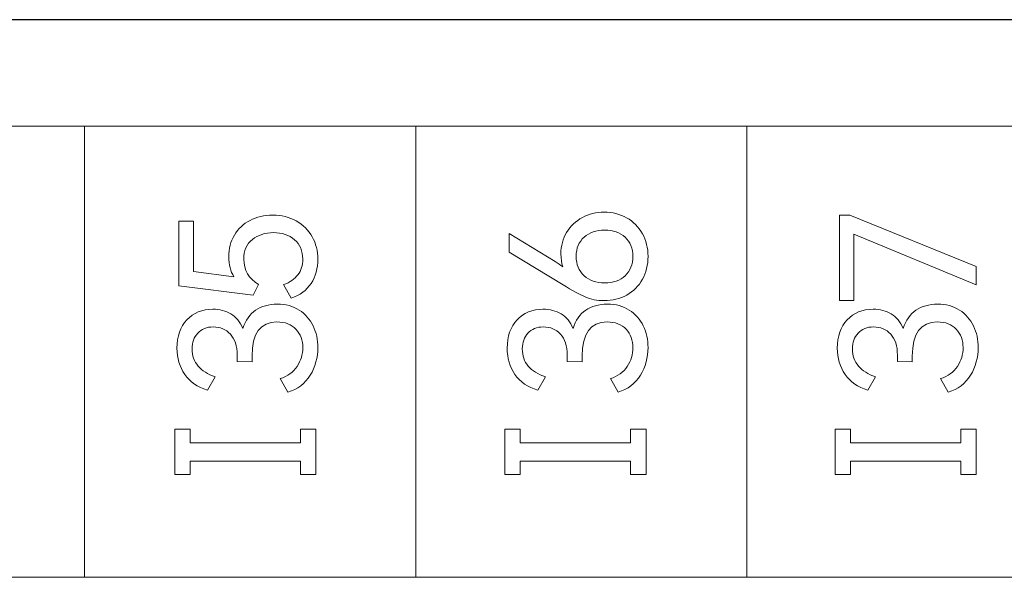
# Model space of a CAD drawing. Header units: millimetres. Extents: x 0 to 427, y 0 to 299.
# Tile 28 of 37: x 145 to 157, y 158 to 165. Entities that reach past the tile are written whole.
import ezdxf

# ---------------------------------------------------------------- set-up
doc = ezdxf.new("R2010")
doc.units = ezdxf.units.MM
doc.header["$LTSCALE"] = 23.1
doc.header["$MEASUREMENT"] = 0
doc.header["$PDSIZE"] = -5
doc.layers.add('IQC尺寸', color=3, linetype='Continuous', lineweight=18)
doc.layers.add('Layer0000', color=7, linetype='Continuous', lineweight=25)
doc.layers.add('layer 1', color=7, linetype='Continuous')
doc.dimstyles.new('+-0.05', dxfattribs={"dimtxt": 2, "dimasz": 2, "dimexe": 1.25, "dimexo": 0.625, "dimtad": 1, "dimdsep": 46, "dimtxsty": 'Standard', "dimcen": 1.5, "dimdle": 4, "dimadec": 0, "dimazin": 0, "dimtol": 1, "dimtp": 0.05, "dimtm": 0.05, "dimtfac": 1, "dimtmove": 0, "dimatfit": 3, "dimfxl": 1, "dimtolj": 1, "dimarcsym": 0})

# ---------------------------------------------------------------- blocks, each defined once
blk = doc.blocks.new('*D34')
at = {"layer": 'Defpoints', "color": 0}
for p in [(195.984, 164.078), (89.983, 110.187), (195.984, 91.102)]:
    blk.add_point(p, dxfattribs=at)
at = {"layer": 'IQC尺寸', "color": 0, "lineweight": -2}
for p, q in [((195.984, 163.453), (195.984, 89.852)), ((89.983, 109.562), (89.983, 89.852)), ((91.983, 91.102), (193.984, 91.102))]:
    blk.add_line(p, q, dxfattribs=at)
at = {"layer": 'IQC尺寸', "color": 0}
for points in [[(91.983, 91.435), (91.983, 90.768), (89.983, 91.102)], [(193.984, 90.768), (193.984, 91.435), (195.984, 91.102)]]:
    blk.add_solid(points, dxfattribs=at)
at = {"layer": 'IQC尺寸', "color": 0, "insert": (142.984, 92.757), "char_height": 2, "attachment_point": 5}
blk.add_mtext('\\A1;106%%p0.2', dxfattribs=at)

msp = doc.modelspace()

# ---------------------------------------------------------------- linework, layer by layer
at = {"layer": 'layer 1', "lineweight": 9}
for points, knots in [([(162.058, 163.87), (162.058, 163.87), (157.987, 163.87), (157.987, 163.87), (157.987, 163.87), (157.987, 163.87), (153.917, 163.87), (153.917, 163.87), (153.917, 163.87), (153.917, 163.87), (149.847, 163.87), (149.847, 163.87), (149.847, 163.87), (149.847, 163.87), (145.776, 163.87), (145.776, 163.87), (145.776, 163.87), (145.776, 163.87), (141.706, 163.87), (141.706, 163.87), (141.706, 163.87), (141.706, 163.87), (137.636, 163.87), (137.636, 163.87), (137.636, 163.87), (137.636, 163.87), (133.565, 163.87), (133.565, 163.87), (133.565, 163.87), (133.565, 163.87), (129.495, 163.87), (129.495, 163.87), (129.495, 163.87), (129.495, 163.87), (125.425, 163.87), (125.425, 163.87)], [0, 0, 0, 0, 0.111111, 0.111111, 0.111111, 0.111111, 0.222222, 0.222222, 0.222222, 0.222222, 0.333333, 0.333333, 0.333333, 0.333333, 0.444444, 0.444444, 0.444444, 0.444444, 0.555556, 0.555556, 0.555556, 0.555556, 0.666667, 0.666667, 0.666667, 0.666667, 0.777778, 0.777778, 0.777778, 0.777778, 0.888889, 0.888889, 0.888889, 0.888889, 1, 1, 1, 1]), ([(147.549, 162.266), (147.549, 162.365), (147.572, 162.454), (147.619, 162.532), (147.619, 162.532), (147.665, 162.61), (147.729, 162.67), (147.811, 162.713), (147.811, 162.713), (147.893, 162.756), (147.986, 162.777), (148.09, 162.777), (148.09, 162.777), (148.198, 162.777), (148.295, 162.754), (148.379, 162.706), (148.379, 162.706), (148.463, 162.659), (148.528, 162.594), (148.575, 162.511), (148.575, 162.511), (148.621, 162.429), (148.645, 162.337), (148.645, 162.236), (148.645, 162.236), (148.645, 162.125), (148.617, 162.026), (148.561, 161.939), (148.561, 161.939), (148.505, 161.853), (148.424, 161.793), (148.317, 161.759), (148.317, 161.759), (148.317, 161.759), (148.223, 161.924), (148.223, 161.924), (148.223, 161.924), (148.301, 161.952), (148.36, 161.992), (148.399, 162.045), (148.399, 162.045), (148.439, 162.098), (148.459, 162.161), (148.459, 162.236), (148.459, 162.236), (148.459, 162.337), (148.425, 162.417), (148.358, 162.475), (148.358, 162.475), (148.291, 162.533), (148.204, 162.562), (148.099, 162.562), (148.099, 162.562), (147.996, 162.562), (147.91, 162.534), (147.84, 162.478), (147.84, 162.478), (147.769, 162.422), (147.734, 162.342), (147.734, 162.236), (147.734, 162.236), (147.734, 162.103), (147.795, 161.999), (147.915, 161.924), (147.915, 161.924), (147.915, 161.924), (147.849, 161.794), (147.849, 161.794), (147.849, 161.794), (147.849, 161.794), (146.936, 161.908), (146.936, 161.908), (146.936, 161.908), (146.936, 161.908), (146.936, 162.702), (146.936, 162.702), (146.936, 162.702), (146.936, 162.702), (147.115, 162.702), (147.115, 162.702), (147.115, 162.702), (147.115, 162.702), (147.115, 162.087), (147.115, 162.087), (147.115, 162.087), (147.115, 162.087), (147.613, 162.021), (147.613, 162.021), (147.613, 162.021), (147.57, 162.088), (147.549, 162.17), (147.549, 162.266)], [0, 0, 0, 0, 0.043478, 0.043478, 0.043478, 0.043478, 0.086957, 0.086957, 0.086957, 0.086957, 0.130435, 0.130435, 0.130435, 0.130435, 0.173913, 0.173913, 0.173913, 0.173913, 0.217391, 0.217391, 0.217391, 0.217391, 0.26087, 0.26087, 0.26087, 0.26087, 0.304348, 0.304348, 0.304348, 0.304348, 0.347826, 0.347826, 0.347826, 0.347826, 0.391304, 0.391304, 0.391304, 0.391304, 0.434783, 0.434783, 0.434783, 0.434783, 0.478261, 0.478261, 0.478261, 0.478261, 0.521739, 0.521739, 0.521739, 0.521739, 0.565217, 0.565217, 0.565217, 0.565217, 0.608696, 0.608696, 0.608696, 0.608696, 0.652174, 0.652174, 0.652174, 0.652174, 0.695652, 0.695652, 0.695652, 0.695652, 0.73913, 0.73913, 0.73913, 0.73913, 0.782609, 0.782609, 0.782609, 0.782609, 0.826087, 0.826087, 0.826087, 0.826087, 0.869565, 0.869565, 0.869565, 0.869565, 0.913043, 0.913043, 0.913043, 0.913043, 0.956522, 0.956522, 0.956522, 0.956522, 1, 1, 1, 1]), ([(151.631, 162.3), (151.631, 162.4), (151.655, 162.488), (151.702, 162.566), (151.702, 162.566), (151.75, 162.644), (151.814, 162.705), (151.895, 162.749), (151.895, 162.749), (151.976, 162.792), (152.065, 162.814), (152.163, 162.814), (152.163, 162.814), (152.264, 162.814), (152.356, 162.791), (152.438, 162.744), (152.438, 162.744), (152.521, 162.698), (152.586, 162.633), (152.632, 162.549), (152.632, 162.549), (152.679, 162.466), (152.702, 162.373), (152.702, 162.271), (152.702, 162.271), (152.702, 162.165), (152.679, 162.071), (152.633, 161.989), (152.633, 161.989), (152.588, 161.906), (152.523, 161.842), (152.441, 161.796), (152.441, 161.796), (152.358, 161.75), (152.264, 161.727), (152.159, 161.727), (152.159, 161.727), (152.076, 161.727), (152, 161.742), (151.931, 161.772), (151.931, 161.772), (151.861, 161.802), (151.77, 161.851), (151.657, 161.92), (151.657, 161.92), (151.657, 161.92), (150.996, 162.321), (150.996, 162.321), (150.996, 162.321), (150.996, 162.321), (150.996, 162.553), (150.996, 162.553), (150.996, 162.553), (150.996, 162.553), (151.56, 162.206), (151.56, 162.206), (151.56, 162.206), (151.594, 162.185), (151.625, 162.164), (151.654, 162.142), (151.654, 162.142), (151.639, 162.19), (151.631, 162.242), (151.631, 162.3)], [0, 0, 0, 0, 0.0625, 0.0625, 0.0625, 0.0625, 0.125, 0.125, 0.125, 0.125, 0.1875, 0.1875, 0.1875, 0.1875, 0.25, 0.25, 0.25, 0.25, 0.3125, 0.3125, 0.3125, 0.3125, 0.375, 0.375, 0.375, 0.375, 0.4375, 0.4375, 0.4375, 0.4375, 0.5, 0.5, 0.5, 0.5, 0.5625, 0.5625, 0.5625, 0.5625, 0.625, 0.625, 0.625, 0.625, 0.6875, 0.6875, 0.6875, 0.6875, 0.75, 0.75, 0.75, 0.75, 0.8125, 0.8125, 0.8125, 0.8125, 0.875, 0.875, 0.875, 0.875, 0.9375, 0.9375, 0.9375, 0.9375, 1, 1, 1, 1]), ([(155.23, 162.544), (155.23, 162.544), (155.23, 161.729), (155.23, 161.729), (155.23, 161.729), (155.23, 161.729), (155.054, 161.729), (155.054, 161.729), (155.054, 161.729), (155.054, 161.729), (155.054, 162.775), (155.054, 162.775), (155.054, 162.775), (155.054, 162.775), (155.18, 162.775), (155.18, 162.775), (155.18, 162.775), (155.18, 162.775), (156.734, 162.147), (156.734, 162.147), (156.734, 162.147), (156.734, 162.147), (156.734, 161.922), (156.734, 161.922), (156.734, 161.922), (156.734, 161.922), (155.23, 162.544), (155.23, 162.544)], [0, 0, 0, 0, 0.142857, 0.142857, 0.142857, 0.142857, 0.285714, 0.285714, 0.285714, 0.285714, 0.428571, 0.428571, 0.428571, 0.428571, 0.571429, 0.571429, 0.571429, 0.571429, 0.714286, 0.714286, 0.714286, 0.714286, 0.857143, 0.857143, 0.857143, 0.857143, 1, 1, 1, 1]), ([(152.516, 162.271), (152.516, 162.368), (152.484, 162.447), (152.42, 162.506), (152.42, 162.506), (152.356, 162.565), (152.273, 162.594), (152.17, 162.594), (152.17, 162.594), (152.066, 162.594), (151.982, 162.565), (151.917, 162.507), (151.917, 162.507), (151.852, 162.449), (151.819, 162.37), (151.819, 162.271), (151.819, 162.271), (151.819, 162.171), (151.852, 162.092), (151.917, 162.033), (151.917, 162.033), (151.982, 161.974), (152.066, 161.945), (152.17, 161.945), (152.17, 161.945), (152.274, 161.945), (152.358, 161.974), (152.421, 162.033), (152.421, 162.033), (152.485, 162.092), (152.516, 162.171), (152.516, 162.271)], [0, 0, 0, 0, 0.125, 0.125, 0.125, 0.125, 0.25, 0.25, 0.25, 0.25, 0.375, 0.375, 0.375, 0.375, 0.5, 0.5, 0.5, 0.5, 0.625, 0.625, 0.625, 0.625, 0.75, 0.75, 0.75, 0.75, 0.875, 0.875, 0.875, 0.875, 1, 1, 1, 1]), ([(147.723, 161.383), (147.755, 161.484), (147.807, 161.56), (147.879, 161.609), (147.879, 161.609), (147.951, 161.659), (148.039, 161.684), (148.145, 161.684), (148.145, 161.684), (148.249, 161.684), (148.339, 161.659), (148.414, 161.611), (148.414, 161.611), (148.49, 161.562), (148.547, 161.497), (148.586, 161.416), (148.586, 161.416), (148.625, 161.335), (148.645, 161.246), (148.645, 161.15), (148.645, 161.15), (148.645, 161.027), (148.613, 160.915), (148.551, 160.811), (148.551, 160.811), (148.488, 160.708), (148.396, 160.639), (148.275, 160.604), (148.275, 160.604), (148.275, 160.604), (148.181, 160.769), (148.181, 160.769), (148.181, 160.769), (148.273, 160.798), (148.342, 160.848), (148.389, 160.919), (148.389, 160.919), (148.436, 160.99), (148.459, 161.067), (148.459, 161.15), (148.459, 161.15), (148.459, 161.24), (148.431, 161.315), (148.375, 161.375), (148.375, 161.375), (148.319, 161.436), (148.242, 161.466), (148.142, 161.466), (148.142, 161.466), (147.938, 161.466), (147.835, 161.326), (147.835, 161.046), (147.835, 161.046), (147.835, 161.046), (147.835, 160.975), (147.835, 160.975), (147.835, 160.975), (147.835, 160.975), (147.652, 160.978), (147.652, 160.978), (147.652, 160.978), (147.652, 160.978), (147.652, 161.058), (147.652, 161.058), (147.652, 161.058), (147.652, 161.171), (147.624, 161.257), (147.569, 161.316), (147.569, 161.316), (147.514, 161.375), (147.444, 161.404), (147.358, 161.404), (147.358, 161.404), (147.277, 161.404), (147.214, 161.379), (147.168, 161.328), (147.168, 161.328), (147.122, 161.278), (147.099, 161.213), (147.099, 161.134), (147.099, 161.134), (147.099, 161.051), (147.124, 160.981), (147.173, 160.924), (147.173, 160.924), (147.221, 160.866), (147.292, 160.822), (147.383, 160.792), (147.383, 160.792), (147.383, 160.792), (147.289, 160.627), (147.289, 160.627), (147.289, 160.627), (147.166, 160.663), (147.072, 160.728), (147.009, 160.821), (147.009, 160.821), (146.945, 160.913), (146.913, 161.021), (146.913, 161.145), (146.913, 161.145), (146.913, 161.289), (146.954, 161.404), (147.035, 161.491), (147.035, 161.491), (147.116, 161.578), (147.222, 161.622), (147.354, 161.622), (147.354, 161.622), (147.438, 161.622), (147.512, 161.602), (147.576, 161.563), (147.576, 161.563), (147.64, 161.525), (147.689, 161.465), (147.723, 161.383)], [0, 0, 0, 0, 0.034483, 0.034483, 0.034483, 0.034483, 0.068966, 0.068966, 0.068966, 0.068966, 0.103448, 0.103448, 0.103448, 0.103448, 0.137931, 0.137931, 0.137931, 0.137931, 0.172414, 0.172414, 0.172414, 0.172414, 0.206897, 0.206897, 0.206897, 0.206897, 0.241379, 0.241379, 0.241379, 0.241379, 0.275862, 0.275862, 0.275862, 0.275862, 0.310345, 0.310345, 0.310345, 0.310345, 0.344828, 0.344828, 0.344828, 0.344828, 0.37931, 0.37931, 0.37931, 0.37931, 0.413793, 0.413793, 0.413793, 0.413793, 0.448276, 0.448276, 0.448276, 0.448276, 0.482759, 0.482759, 0.482759, 0.482759, 0.517241, 0.517241, 0.517241, 0.517241, 0.551724, 0.551724, 0.551724, 0.551724, 0.586207, 0.586207, 0.586207, 0.586207, 0.62069, 0.62069, 0.62069, 0.62069, 0.655172, 0.655172, 0.655172, 0.655172, 0.689655, 0.689655, 0.689655, 0.689655, 0.724138, 0.724138, 0.724138, 0.724138, 0.758621, 0.758621, 0.758621, 0.758621, 0.793103, 0.793103, 0.793103, 0.793103, 0.827586, 0.827586, 0.827586, 0.827586, 0.862069, 0.862069, 0.862069, 0.862069, 0.896552, 0.896552, 0.896552, 0.896552, 0.931034, 0.931034, 0.931034, 0.931034, 0.965517, 0.965517, 0.965517, 0.965517, 1, 1, 1, 1]), ([(151.78, 161.383), (151.812, 161.484), (151.864, 161.56), (151.936, 161.609), (151.936, 161.609), (152.008, 161.659), (152.097, 161.684), (152.202, 161.684), (152.202, 161.684), (152.306, 161.684), (152.396, 161.659), (152.472, 161.611), (152.472, 161.611), (152.547, 161.562), (152.605, 161.497), (152.644, 161.416), (152.644, 161.416), (152.683, 161.335), (152.702, 161.246), (152.702, 161.15), (152.702, 161.15), (152.702, 161.027), (152.671, 160.915), (152.608, 160.811), (152.608, 160.811), (152.545, 160.708), (152.454, 160.639), (152.333, 160.604), (152.333, 160.604), (152.333, 160.604), (152.239, 160.769), (152.239, 160.769), (152.239, 160.769), (152.331, 160.798), (152.4, 160.848), (152.446, 160.919), (152.446, 160.919), (152.493, 160.99), (152.516, 161.067), (152.516, 161.15), (152.516, 161.15), (152.516, 161.24), (152.489, 161.315), (152.433, 161.375), (152.433, 161.375), (152.377, 161.436), (152.299, 161.466), (152.2, 161.466), (152.2, 161.466), (151.995, 161.466), (151.893, 161.326), (151.893, 161.046), (151.893, 161.046), (151.893, 161.046), (151.893, 160.975), (151.893, 160.975), (151.893, 160.975), (151.893, 160.975), (151.709, 160.978), (151.709, 160.978), (151.709, 160.978), (151.709, 160.978), (151.709, 161.058), (151.709, 161.058), (151.709, 161.058), (151.709, 161.171), (151.682, 161.257), (151.627, 161.316), (151.627, 161.316), (151.572, 161.375), (151.501, 161.404), (151.416, 161.404), (151.416, 161.404), (151.335, 161.404), (151.271, 161.379), (151.225, 161.328), (151.225, 161.328), (151.18, 161.278), (151.157, 161.213), (151.157, 161.134), (151.157, 161.134), (151.157, 161.051), (151.181, 160.981), (151.23, 160.924), (151.23, 160.924), (151.279, 160.866), (151.349, 160.822), (151.441, 160.792), (151.441, 160.792), (151.441, 160.792), (151.347, 160.627), (151.347, 160.627), (151.347, 160.627), (151.223, 160.663), (151.129, 160.728), (151.066, 160.821), (151.066, 160.821), (151.003, 160.913), (150.971, 161.021), (150.971, 161.145), (150.971, 161.145), (150.971, 161.289), (151.011, 161.404), (151.092, 161.491), (151.092, 161.491), (151.173, 161.578), (151.28, 161.622), (151.411, 161.622), (151.411, 161.622), (151.495, 161.622), (151.569, 161.602), (151.634, 161.563), (151.634, 161.563), (151.698, 161.525), (151.747, 161.465), (151.78, 161.383)], [0, 0, 0, 0, 0.034483, 0.034483, 0.034483, 0.034483, 0.068966, 0.068966, 0.068966, 0.068966, 0.103448, 0.103448, 0.103448, 0.103448, 0.137931, 0.137931, 0.137931, 0.137931, 0.172414, 0.172414, 0.172414, 0.172414, 0.206897, 0.206897, 0.206897, 0.206897, 0.241379, 0.241379, 0.241379, 0.241379, 0.275862, 0.275862, 0.275862, 0.275862, 0.310345, 0.310345, 0.310345, 0.310345, 0.344828, 0.344828, 0.344828, 0.344828, 0.37931, 0.37931, 0.37931, 0.37931, 0.413793, 0.413793, 0.413793, 0.413793, 0.448276, 0.448276, 0.448276, 0.448276, 0.482759, 0.482759, 0.482759, 0.482759, 0.517241, 0.517241, 0.517241, 0.517241, 0.551724, 0.551724, 0.551724, 0.551724, 0.586207, 0.586207, 0.586207, 0.586207, 0.62069, 0.62069, 0.62069, 0.62069, 0.655172, 0.655172, 0.655172, 0.655172, 0.689655, 0.689655, 0.689655, 0.689655, 0.724138, 0.724138, 0.724138, 0.724138, 0.758621, 0.758621, 0.758621, 0.758621, 0.793103, 0.793103, 0.793103, 0.793103, 0.827586, 0.827586, 0.827586, 0.827586, 0.862069, 0.862069, 0.862069, 0.862069, 0.896552, 0.896552, 0.896552, 0.896552, 0.931034, 0.931034, 0.931034, 0.931034, 0.965517, 0.965517, 0.965517, 0.965517, 1, 1, 1, 1]), ([(155.838, 161.383), (155.87, 161.484), (155.922, 161.56), (155.994, 161.609), (155.994, 161.609), (156.066, 161.659), (156.154, 161.684), (156.26, 161.684), (156.26, 161.684), (156.364, 161.684), (156.454, 161.659), (156.529, 161.611), (156.529, 161.611), (156.605, 161.562), (156.662, 161.497), (156.701, 161.416), (156.701, 161.416), (156.74, 161.335), (156.76, 161.246), (156.76, 161.15), (156.76, 161.15), (156.76, 161.027), (156.728, 160.915), (156.666, 160.811), (156.666, 160.811), (156.603, 160.708), (156.511, 160.639), (156.39, 160.604), (156.39, 160.604), (156.39, 160.604), (156.296, 160.769), (156.296, 160.769), (156.296, 160.769), (156.388, 160.798), (156.457, 160.848), (156.504, 160.919), (156.504, 160.919), (156.551, 160.99), (156.574, 161.067), (156.574, 161.15), (156.574, 161.15), (156.574, 161.24), (156.546, 161.315), (156.49, 161.375), (156.49, 161.375), (156.434, 161.436), (156.357, 161.466), (156.257, 161.466), (156.257, 161.466), (156.053, 161.466), (155.95, 161.326), (155.95, 161.046), (155.95, 161.046), (155.95, 161.046), (155.95, 160.975), (155.95, 160.975), (155.95, 160.975), (155.95, 160.975), (155.767, 160.978), (155.767, 160.978), (155.767, 160.978), (155.767, 160.978), (155.767, 161.058), (155.767, 161.058), (155.767, 161.058), (155.767, 161.171), (155.739, 161.257), (155.684, 161.316), (155.684, 161.316), (155.629, 161.375), (155.559, 161.404), (155.473, 161.404), (155.473, 161.404), (155.392, 161.404), (155.329, 161.379), (155.283, 161.328), (155.283, 161.328), (155.237, 161.278), (155.214, 161.213), (155.214, 161.134), (155.214, 161.134), (155.214, 161.051), (155.239, 160.981), (155.288, 160.924), (155.288, 160.924), (155.336, 160.866), (155.407, 160.822), (155.498, 160.792), (155.498, 160.792), (155.498, 160.792), (155.404, 160.627), (155.404, 160.627), (155.404, 160.627), (155.281, 160.663), (155.187, 160.728), (155.124, 160.821), (155.124, 160.821), (155.06, 160.913), (155.028, 161.021), (155.028, 161.145), (155.028, 161.145), (155.028, 161.289), (155.069, 161.404), (155.15, 161.491), (155.15, 161.491), (155.231, 161.578), (155.337, 161.622), (155.469, 161.622), (155.469, 161.622), (155.553, 161.622), (155.627, 161.602), (155.691, 161.563), (155.691, 161.563), (155.755, 161.525), (155.804, 161.465), (155.838, 161.383)], [0, 0, 0, 0, 0.034483, 0.034483, 0.034483, 0.034483, 0.068966, 0.068966, 0.068966, 0.068966, 0.103448, 0.103448, 0.103448, 0.103448, 0.137931, 0.137931, 0.137931, 0.137931, 0.172414, 0.172414, 0.172414, 0.172414, 0.206897, 0.206897, 0.206897, 0.206897, 0.241379, 0.241379, 0.241379, 0.241379, 0.275862, 0.275862, 0.275862, 0.275862, 0.310345, 0.310345, 0.310345, 0.310345, 0.344828, 0.344828, 0.344828, 0.344828, 0.37931, 0.37931, 0.37931, 0.37931, 0.413793, 0.413793, 0.413793, 0.413793, 0.448276, 0.448276, 0.448276, 0.448276, 0.482759, 0.482759, 0.482759, 0.482759, 0.517241, 0.517241, 0.517241, 0.517241, 0.551724, 0.551724, 0.551724, 0.551724, 0.586207, 0.586207, 0.586207, 0.586207, 0.62069, 0.62069, 0.62069, 0.62069, 0.655172, 0.655172, 0.655172, 0.655172, 0.689655, 0.689655, 0.689655, 0.689655, 0.724138, 0.724138, 0.724138, 0.724138, 0.758621, 0.758621, 0.758621, 0.758621, 0.793103, 0.793103, 0.793103, 0.793103, 0.827586, 0.827586, 0.827586, 0.827586, 0.862069, 0.862069, 0.862069, 0.862069, 0.896552, 0.896552, 0.896552, 0.896552, 0.931034, 0.931034, 0.931034, 0.931034, 0.965517, 0.965517, 0.965517, 0.965517, 1, 1, 1, 1]), ([(147.074, 160.148), (147.074, 160.148), (147.074, 159.981), (147.074, 159.981), (147.074, 159.981), (147.074, 159.981), (148.43, 159.981), (148.43, 159.981), (148.43, 159.981), (148.43, 159.981), (148.43, 160.148), (148.43, 160.148), (148.43, 160.148), (148.43, 160.148), (148.619, 160.148), (148.619, 160.148), (148.619, 160.148), (148.619, 160.148), (148.619, 159.59), (148.619, 159.59), (148.619, 159.59), (148.619, 159.59), (148.43, 159.59), (148.43, 159.59), (148.43, 159.59), (148.43, 159.59), (148.43, 159.757), (148.43, 159.757), (148.43, 159.757), (148.43, 159.757), (147.074, 159.757), (147.074, 159.757), (147.074, 159.757), (147.074, 159.757), (147.074, 159.59), (147.074, 159.59), (147.074, 159.59), (147.074, 159.59), (146.885, 159.59), (146.885, 159.59), (146.885, 159.59), (146.885, 159.59), (146.885, 160.148), (146.885, 160.148), (146.885, 160.148), (146.885, 160.148), (147.074, 160.148), (147.074, 160.148)], [0, 0, 0, 0, 0.083333, 0.083333, 0.083333, 0.083333, 0.166667, 0.166667, 0.166667, 0.166667, 0.25, 0.25, 0.25, 0.25, 0.333333, 0.333333, 0.333333, 0.333333, 0.416667, 0.416667, 0.416667, 0.416667, 0.5, 0.5, 0.5, 0.5, 0.583333, 0.583333, 0.583333, 0.583333, 0.666667, 0.666667, 0.666667, 0.666667, 0.75, 0.75, 0.75, 0.75, 0.833333, 0.833333, 0.833333, 0.833333, 0.916667, 0.916667, 0.916667, 0.916667, 1, 1, 1, 1]), ([(151.132, 160.148), (151.132, 160.148), (151.132, 159.981), (151.132, 159.981), (151.132, 159.981), (151.132, 159.981), (152.488, 159.981), (152.488, 159.981), (152.488, 159.981), (152.488, 159.981), (152.488, 160.148), (152.488, 160.148), (152.488, 160.148), (152.488, 160.148), (152.677, 160.148), (152.677, 160.148), (152.677, 160.148), (152.677, 160.148), (152.677, 159.59), (152.677, 159.59), (152.677, 159.59), (152.677, 159.59), (152.488, 159.59), (152.488, 159.59), (152.488, 159.59), (152.488, 159.59), (152.488, 159.757), (152.488, 159.757), (152.488, 159.757), (152.488, 159.757), (151.132, 159.757), (151.132, 159.757), (151.132, 159.757), (151.132, 159.757), (151.132, 159.59), (151.132, 159.59), (151.132, 159.59), (151.132, 159.59), (150.943, 159.59), (150.943, 159.59), (150.943, 159.59), (150.943, 159.59), (150.943, 160.148), (150.943, 160.148), (150.943, 160.148), (150.943, 160.148), (151.132, 160.148), (151.132, 160.148)], [0, 0, 0, 0, 0.083333, 0.083333, 0.083333, 0.083333, 0.166667, 0.166667, 0.166667, 0.166667, 0.25, 0.25, 0.25, 0.25, 0.333333, 0.333333, 0.333333, 0.333333, 0.416667, 0.416667, 0.416667, 0.416667, 0.5, 0.5, 0.5, 0.5, 0.583333, 0.583333, 0.583333, 0.583333, 0.666667, 0.666667, 0.666667, 0.666667, 0.75, 0.75, 0.75, 0.75, 0.833333, 0.833333, 0.833333, 0.833333, 0.916667, 0.916667, 0.916667, 0.916667, 1, 1, 1, 1]), ([(155.189, 160.148), (155.189, 160.148), (155.189, 159.981), (155.189, 159.981), (155.189, 159.981), (155.189, 159.981), (156.545, 159.981), (156.545, 159.981), (156.545, 159.981), (156.545, 159.981), (156.545, 160.148), (156.545, 160.148), (156.545, 160.148), (156.545, 160.148), (156.734, 160.148), (156.734, 160.148), (156.734, 160.148), (156.734, 160.148), (156.734, 159.59), (156.734, 159.59), (156.734, 159.59), (156.734, 159.59), (156.545, 159.59), (156.545, 159.59), (156.545, 159.59), (156.545, 159.59), (156.545, 159.757), (156.545, 159.757), (156.545, 159.757), (156.545, 159.757), (155.189, 159.757), (155.189, 159.757), (155.189, 159.757), (155.189, 159.757), (155.189, 159.59), (155.189, 159.59), (155.189, 159.59), (155.189, 159.59), (155, 159.59), (155, 159.59), (155, 159.59), (155, 159.59), (155, 160.148), (155, 160.148), (155, 160.148), (155, 160.148), (155.189, 160.148), (155.189, 160.148)], [0, 0, 0, 0, 0.083333, 0.083333, 0.083333, 0.083333, 0.166667, 0.166667, 0.166667, 0.166667, 0.25, 0.25, 0.25, 0.25, 0.333333, 0.333333, 0.333333, 0.333333, 0.416667, 0.416667, 0.416667, 0.416667, 0.5, 0.5, 0.5, 0.5, 0.583333, 0.583333, 0.583333, 0.583333, 0.666667, 0.666667, 0.666667, 0.666667, 0.75, 0.75, 0.75, 0.75, 0.833333, 0.833333, 0.833333, 0.833333, 0.916667, 0.916667, 0.916667, 0.916667, 1, 1, 1, 1]), ([(162.058, 158.33), (162.058, 158.33), (157.987, 158.33), (157.987, 158.33), (157.987, 158.33), (157.987, 158.33), (153.917, 158.33), (153.917, 158.33), (153.917, 158.33), (153.917, 158.33), (149.847, 158.33), (149.847, 158.33), (149.847, 158.33), (149.847, 158.33), (145.776, 158.33), (145.776, 158.33), (145.776, 158.33), (145.776, 158.33), (141.706, 158.33), (141.706, 158.33), (141.706, 158.33), (141.706, 158.33), (137.636, 158.33), (137.636, 158.33), (137.636, 158.33), (137.636, 158.33), (133.565, 158.33), (133.565, 158.33), (133.565, 158.33), (133.565, 158.33), (129.495, 158.33), (129.495, 158.33), (129.495, 158.33), (129.495, 158.33), (125.425, 158.33), (125.425, 158.33)], [0, 0, 0, 0, 0.111111, 0.111111, 0.111111, 0.111111, 0.222222, 0.222222, 0.222222, 0.222222, 0.333333, 0.333333, 0.333333, 0.333333, 0.444444, 0.444444, 0.444444, 0.444444, 0.555556, 0.555556, 0.555556, 0.555556, 0.666667, 0.666667, 0.666667, 0.666667, 0.777778, 0.777778, 0.777778, 0.777778, 0.888889, 0.888889, 0.888889, 0.888889, 1, 1, 1, 1])]:
    msp.add_open_spline(points, degree=3, knots=knots, dxfattribs=at)
for points in [[(145.776, 158.33), (145.776, 158.33), (145.776, 163.87), (145.776, 163.87)], [(149.847, 158.33), (149.847, 158.33), (149.847, 163.87), (149.847, 163.87)], [(153.917, 158.33), (153.917, 158.33), (153.917, 163.87), (153.917, 163.87)]]:
    msp.add_open_spline(points, degree=3, dxfattribs=at)
at = {"layer": 'Layer0000', "color": 7, "linetype": 'Continuous', "lineweight": 25}
msp.add_line((189.711, 165.178), (120.664, 165.178), dxfattribs=at)

# ---------------------------------------------------------------- dimensions: what is measured, and where the dimension line sits
at = {"layer": 'IQC尺寸'}
dim = msp.add_linear_dim(base=(195.984, 91.102), p1=(89.983, 110.187), p2=(195.984, 164.078), text='<>%%p0.2', dimstyle='+-0.05', override={"dimgap": 0.625, "dimtad": 1, "dimjust": 0, "dimdec": 2, "dimlfac": 1, "dimpost": '<>', "dimse1": 0, "dimse2": 0, "dimsd1": 0, "dimsd2": 0, "dimtol": 0, "dimlim": 0, "dimtofl": 1, "dimtvp": 0.1, "dimarcsym": 1}, dxfattribs=at)
dim.commit()
dim.dimension.update_dxf_attribs({"geometry": '*D34', "text_midpoint": (142.984, 92.757)})

doc.saveas('drawing.dxf')
